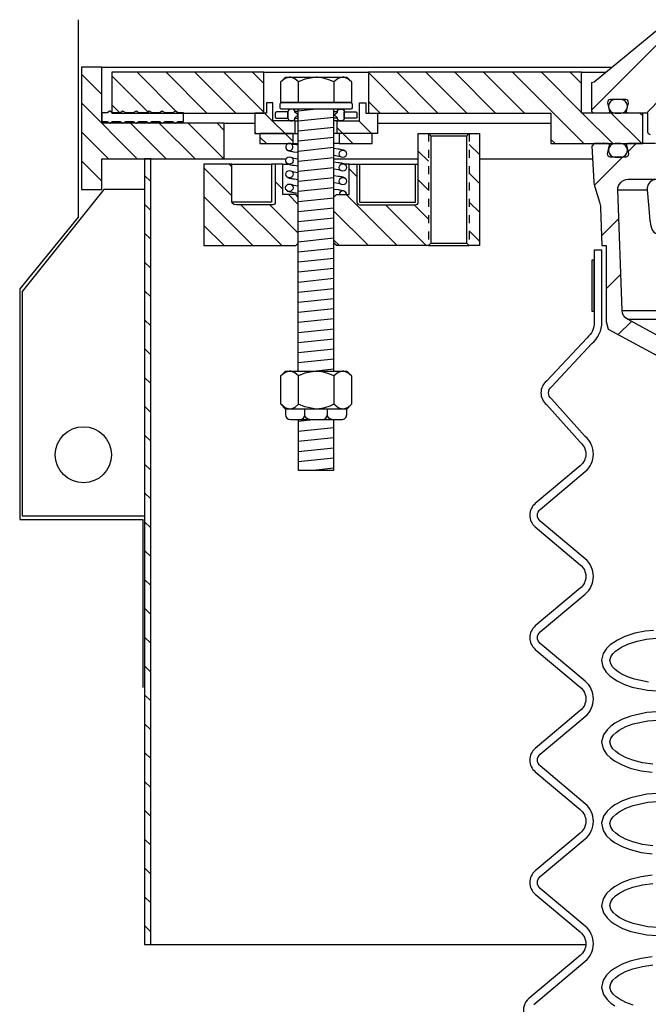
# Model space of a CAD drawing. Extents: x -169 to 7270, y -140 to 2984.
# Tile 23 of 256: x 34 to 42, y 866 to 878. Entities that reach past the tile are written whole.
import ezdxf

# ---------------------------------------------------------------- set-up
doc = ezdxf.new("R2010")
doc.units = 0
doc.header["$MEASUREMENT"] = 0
doc.linetypes.add('HIDDEN5', pattern=[0.05, 0.025, -0.025])
doc.layers.get('DEFPOINTS').update_dxf_attribs({"linetype": 'CONTINUOUS'})
for name, color, linetype in [('MULTI-PORT-MANHOLE', 4, 'CONTINUOUS'), ('MULTI-PORT-MANHOLE-HATCH', 252, 'CONTINUOUS'), ('MULTI-PORT-SHROUD', 1, 'CONTINUOUS'), ('MULTI-PORT-SPILL-BUCKET', 1, 'CONTINUOUS'), ('MULTI-PORT-SPILL-BUCKET-HATCH', 7, 'CONTINUOUS'), ('MULTI-PORT-SPILL-BUCKET-MANHOLE', 2, 'CONTINUOUS'), ('MULTI-PORT-SPILL-BUCKET-MANHOLE-HATCH', 7, 'CONTINUOUS'), ('MULTI-PORT-SPILL-BUCKET-SHROUD', 1, 'CONTINUOUS')]:
    doc.layers.add(name, color=color, linetype=linetype)
pattern_1 = [(135, (8038.234, -300.3843), (0.176776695, 0.176776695), [])]

msp = doc.modelspace()

# ---------------------------------------------------------------- hatches: boundary and pattern name
at = {"layer": 'MULTI-PORT-MANHOLE-HATCH', "linetype": 'Continuous'}
h = msp.add_hatch(dxfattribs=at)
h.set_pattern_fill('LINE', color=256, scale=2, angle=45, style=0)
h.set_pattern_definition(pattern_1)
h.paths.add_polyline_path([(35.34409, 875.64028), (35.34409, 876.01528), (36.84409, 876.01528), (36.84409, 876.45278), (35.34409, 876.45278), (35.34409, 877.14028), (35.09409, 877.14028), (35.09409, 875.64028)])
h = msp.add_hatch(dxfattribs=at)
h.set_pattern_fill('LINE', color=256, scale=2, angle=45, style=0)
h.set_pattern_definition(pattern_1)
h.paths.add_polyline_path([(37.32847, 877.07778), (35.46909, 877.07778), (35.46909, 876.57778), (37.32847, 876.57778)])
h = msp.add_hatch(dxfattribs=at)
h.set_pattern_fill('LINE', color=256, scale=2, angle=45, style=0)
h.set_pattern_definition(pattern_1)
h.paths.add_polyline_path([(41.96909, 876.20278), (41.96909, 876.57778), (41.21909, 876.57778), (41.21909, 877.07778), (38.60972, 877.07778), (38.60972, 876.57778), (40.84409, 876.57778), (40.84409, 876.20278)])
h = msp.add_hatch(dxfattribs=at)
h.set_pattern_fill('LINE', color=256, scale=2, angle=45, style=0)
h.set_pattern_definition(pattern_1)
h.paths.add_polyline_path([(37.71128, 876.48403), (37.43784, 876.48403), (37.43784, 876.70278), (37.35972, 876.70278), (37.35972, 876.57778), (37.21909, 876.57778), (37.21909, 876.32778), (37.71128, 876.32778)])
h.paths.add_polyline_path([(38.71909, 876.57778), (38.57847, 876.57778), (38.57847, 876.70278), (38.50034, 876.70278), (38.50034, 876.48403), (38.2269, 876.48403), (38.2269, 876.32778), (38.71909, 876.32778)])
h.paths.add_polyline_path([(38.65659, 876.32778), (38.25034, 876.32778), (38.25034, 876.20278), (38.65659, 876.20278)])
h.paths.add_polyline_path([(37.68784, 876.32778), (37.28159, 876.32778), (37.28159, 876.20278), (37.68784, 876.20278)])
h = msp.add_hatch(dxfattribs=at)
h.set_pattern_fill('LINE', color=256, scale=2, angle=45, style=0)
h.set_pattern_definition(pattern_1)
h.paths.add_polyline_path([(39.34409, 876.32778), (39.21909, 876.32778), (39.21909, 875.48403, -0.41421356), (39.18784, 875.45278), (38.50034, 875.45278, -0.41421356), (38.46909, 875.48403), (38.46909, 875.95278), (38.37534, 875.95278), (38.37534, 875.57778), (38.21909, 875.57778), (38.18784, 875.54653), (38.18784, 874.98403), (38.21909, 874.95278), (39.34409, 874.95278)])
h.paths.add_polyline_path([(39.96909, 876.32778), (39.84409, 876.32778), (39.84409, 874.95278), (39.96909, 874.95278)])
h = msp.add_hatch(dxfattribs=at)
h.set_pattern_fill('LINE', color=256, scale=2, angle=45, style=0)
h.set_pattern_definition([(135, (7997.1087, -300.3843), (0.176776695, 0.176776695), [])])
h.paths.add_polyline_path([(35.86909, 866.39028), (35.94379, 866.39028), (35.94379, 876.01528), (35.86909, 876.01528)])
h = msp.add_hatch(dxfattribs=at)
h.set_pattern_fill('LINE', color=256, scale=2, angle=45, style=0)
h.set_pattern_definition(pattern_1)
h.paths.add_polyline_path([(37.75034, 875.54653), (37.71909, 875.57778), (37.56284, 875.57778), (37.56284, 875.95278), (37.46909, 875.95278), (37.46909, 875.48403, -0.41421356), (37.43784, 875.45278), (36.99536, 875.45278), (36.9666, 875.45697), (36.94555, 875.4684), (36.93784, 875.48403), (36.93784, 875.95278), (36.59409, 875.95278), (36.59409, 874.95278), (37.71909, 874.95278), (37.75034, 874.98403)])
at = {"layer": 'MULTI-PORT-SPILL-BUCKET-HATCH', "linetype": 'Continuous'}
h = msp.add_hatch(dxfattribs=at)
h.set_pattern_fill('LINE', color=256, scale=4, angle=45, style=0)
h.set_pattern_definition([(45, (-7789.4933, -328.87903), (-0.35355339, 0.35355339), [])])
edge = h.paths.add_edge_path(flags=17)
edge.add_line((42.53159, 875.76528), (42.53159, 876.17153))
edge.add_line((42.53159, 876.17153), (42.56284, 876.20278))
edge.add_line((42.56284, 876.20278), (42.62534, 876.20278))
edge.add_line((42.62534, 876.20278), (42.65832, 876.1698))
edge.add_line((42.65832, 876.1698), (42.67607, 875.83105))
edge.add_arc((42.61366, 875.82778), 0.0625, -89.997947, 3.00213, ccw=False)
edge.add_line((42.61366, 875.76528), (42.53159, 875.76528))
edge = h.paths.add_edge_path()
edge.add_line((43.65353, 873.54653), (43.43505, 873.54653))
edge.add_line((43.43505, 873.54653), (43.43505, 873.17153))
edge.add_line((43.43505, 873.17153), (43.65353, 873.17153))
edge.add_arc((43.65353, 873.23403), 0.0625, 270, 360)
edge.add_line((43.71603, 873.23403), (43.71603, 873.48403))
edge.add_arc((43.65353, 873.48403), 0.0625, 360, 450)
edge = h.paths.add_edge_path()
edge.add_arc((41.78845, 875.64028), 0.125, 90, 182, ccw=False)
edge.add_line((41.78845, 875.76528), (42.15659, 875.76528))
edge.add_line((42.15659, 875.76528), (42.15659, 876.17153))
edge.add_line((42.15659, 876.17153), (42.12534, 876.20278))
edge.add_line((42.12534, 876.20278), (41.78579, 876.20278))
edge.add_arc((41.78578, 876.18778), 0.015, 89.988796, 191.010479)
edge.add_line((41.77106, 876.18492), (41.79223, 876.07599))
edge.add_arc((41.76156, 876.07003), 0.03125, -90.001442, 10.998303, ccw=False)
edge.add_line((41.76156, 876.03878), (41.56962, 876.03878))
edge.add_arc((41.56962, 876.07003), 0.03125, 169.000573, 270.000319, ccw=False)
edge.add_line((41.53895, 876.07599), (41.56012, 876.18492))
edge.add_arc((41.54502, 876.18747), 0.01532, 350.426599, 451.426344)
edge.add_line((41.54463, 876.20278), (41.37382, 876.20278))
edge.add_line((41.37382, 876.20278), (41.34573, 876.17157))
edge.add_line((41.34573, 876.17157), (41.36858, 875.73543))
edge.add_arc((41.61825, 875.74851), 0.25001, 182.999594, 197.899614)
edge.add_line((41.38034, 875.67167), (41.44031, 875.486))
edge.add_arc((41.20241, 875.40916), 0.25, 1.999905, 17.899997, ccw=False)
edge.add_line((41.45226, 875.41789), (41.4685, 874.95278))
edge.add_line((41.4685, 874.95278), (41.51905, 874.95278))
edge.add_line((41.51905, 874.95278), (41.51905, 874.02233))
edge.add_line((41.51905, 874.02233), (41.5465, 873.92934))
edge.add_line((41.5465, 873.92934), (42.3608, 873.4862))
edge.add_arc((42.30105, 873.37641), 0.125, 2.999956, 61.445298, ccw=False)
edge.add_line((42.42587, 873.38295), (42.4304, 873.29653))
edge.add_line((42.4304, 873.29653), (42.73409, 873.29653))
edge.add_line((42.73409, 873.29653), (42.73409, 871.92153))
edge.add_line((42.73409, 871.92153), (42.57534, 871.92153))
edge.add_arc((42.57534, 871.89028), 0.03125, 90, 180)
edge.add_line((42.54409, 871.89028), (42.54409, 871.85903))
edge.add_line((42.54409, 871.85903), (42.61626, 871.73403))
edge.add_line((42.61626, 871.73403), (42.96909, 871.73403))
edge.add_line((42.96909, 871.73403), (43.02794, 873.08187))
edge.add_arc((43.1216, 873.07778), 0.09375, 90, 177.500009, ccw=False)
edge.add_line((43.1216, 873.17153), (43.1216, 873.54653))
edge.add_line((43.1216, 873.54653), (42.7712, 873.54653))
edge.add_arc((42.7712, 873.79652), 0.25, 241.444909, 269.999756, ccw=False)
edge.add_line((42.6517, 873.57694), (41.78036, 874.05111))
edge.add_arc((41.84011, 874.16091), 0.125, 182.000071, 241.445207, ccw=False)
edge.add_line((41.71519, 874.15655), (41.66353, 875.63592))
at = {"layer": 'MULTI-PORT-SPILL-BUCKET-MANHOLE-HATCH', "linetype": 'Continuous'}
h = msp.add_hatch(dxfattribs=at)
h.set_pattern_fill('LINE', color=256, scale=4, angle=45, style=0)
h.set_pattern_definition([(45, (-7925.29583, -300.3843), (-0.35355339, 0.35355339), [])])
edge = h.paths.add_edge_path()
edge.add_line((43.28893, 877.20822), (43.34409, 876.57778))
edge.add_line((43.34409, 876.57778), (42.82562, 876.57778))
edge.add_arc((42.82562, 876.45278), 0.125, 89.999957, 174.999901)
edge.add_line((42.7011, 876.46367), (42.69034, 876.34068))
edge.add_arc((42.6592, 876.3434), 0.03125, 270, 355, ccw=False)
edge.add_line((42.6592, 876.31215), (42.47779, 876.31215))
edge.add_line((42.47779, 876.31215), (42.47779, 876.8434))
edge.add_line((42.47779, 876.8434), (42.34409, 876.92374))
edge.add_line((42.34409, 876.92374), (42.21039, 876.8434))
edge.add_line((42.21039, 876.8434), (42.21039, 876.31215))
edge.add_line((42.21039, 876.31215), (42.06284, 876.31215))
edge.add_arc((42.06284, 876.3434), 0.03125, 180, 270, ccw=False)
edge.add_line((42.03159, 876.3434), (42.03159, 876.57778))
edge.add_line((42.03159, 876.57778), (41.78654, 876.57778))
edge.add_arc((41.78654, 876.5934), 0.01562, 169.000254, 270, ccw=False)
edge.add_line((41.77121, 876.59638), (41.79223, 876.70457))
edge.add_arc((41.76156, 876.71053), 0.03125, 348.999407, 449.999153)
edge.add_line((41.76156, 876.74178), (41.56962, 876.74178))
edge.add_arc((41.56962, 876.71053), 0.03125, 89.998557, 190.998303)
edge.add_line((41.53894, 876.70457), (41.56012, 876.59564))
edge.add_arc((41.54539, 876.59278), 0.01501, -89.975776, 10.991064, ccw=False)
edge.add_line((41.54539, 876.57778), (41.37534, 876.57778))
edge.add_arc((41.37534, 876.60903), 0.03125, 180, 270, ccw=False)
edge.add_line((41.34409, 876.60903), (41.34409, 876.95278))
edge.add_line((41.34409, 876.95278), (41.37241, 876.95809))
edge.add_line((41.37241, 876.95809), (42.16338, 877.61019))
edge.add_arc((42.20305, 877.5619), 0.0625, 90, 129.399472, ccw=False)
edge.add_line((42.20305, 877.6244), (42.24382, 877.60907))
edge.add_line((42.24382, 877.60907), (42.26459, 877.57059))
edge.add_line((42.26459, 877.57059), (42.30988, 877.20364))
edge.add_line((42.30988, 877.20364), (42.32179, 877.16349))
edge.add_line((42.32179, 877.16349), (42.34688, 877.12963))
edge.add_line((42.34688, 877.12963), (42.41909, 877.09683))
edge.add_line((42.41909, 877.09683), (42.5682, 877.10988))
edge.add_arc((42.55731, 877.23441), 0.125, 274.999649, 319.999859)
edge.add_line((42.65307, 877.15406), (42.72766, 877.24295))
edge.add_arc((42.77553, 877.20278), 0.0625, 89.998431, 139.998976, ccw=False)
edge.add_line((42.77554, 877.26528), (43.22667, 877.26528))
edge.add_arc((43.22667, 877.20278), 0.0625, 5, 90, ccw=False)

# ---------------------------------------------------------------- linework, layer by layer
at = {"layer": 'DEFPOINTS'}
msp.add_lwpolyline([(35.05488, 877.72133), (35.05488, 875.30012), (34.33945, 874.42388), (34.33945, 871.59692), (35.84739, 871.59692), (35.84739, 869.53698)], dxfattribs=at)
at = {"layer": 'MULTI-PORT-MANHOLE', "color": 7, "linetype": 'Continuous'}
for p, q in [((35.34409, 877.14028), (41.59339, 877.14028)), ((37.32847, 877.07778), (38.60972, 877.07778)), ((37.75034, 876.59463), (37.70906, 876.59463)), ((37.70906, 876.51403), (37.75034, 876.51403)), ((38.18784, 876.59463), (38.22912, 876.59463)), ((38.22912, 876.51403), (38.18784, 876.51403)), ((36.84409, 876.45278), (37.21909, 876.45278)), ((37.71128, 876.48403), (37.75034, 876.48403)), ((38.2269, 876.48403), (38.18784, 876.48403)), ((38.71909, 876.45278), (40.84409, 876.45278)), ((37.71128, 876.32778), (37.75034, 876.32778)), ((38.2269, 876.32778), (38.18784, 876.32778)), ((39.34409, 876.32778), (39.84409, 876.32778)), ((37.68784, 876.20278), (37.75034, 876.20278)), ((38.25034, 876.20278), (38.18784, 876.20278)), ((36.84409, 876.01528), (37.60247, 876.01528)), ((36.93785, 875.95278), (37.42086, 875.95278)), ((37.56284, 875.95278), (37.62193, 875.95278)), ((38.18784, 876.01528), (39.21909, 876.01528)), ((38.37534, 875.95278), (38.31625, 875.95278)), ((38.50034, 875.95278), (39.18784, 875.95278)), ((39.96909, 876.01528), (41.35392, 876.01528)), ((39.34409, 874.95278), (39.84409, 874.95278)), ((35.94379, 866.39028), (41.27094, 866.39028))]:
    msp.add_line(p, q, dxfattribs=at)
at = {"layer": 'MULTI-PORT-MANHOLE', "color": 254, "linetype": 'Continuous'}
msp.add_line((41.21909, 877.07778), (41.51758, 877.07778), dxfattribs=at)
at = {"layer": 'MULTI-PORT-MANHOLE', "color": 2, "linetype": 'Continuous'}
for p, q in [((37.75258, 876.70463), (37.75258, 876.95911)), ((38.1856, 876.95911), (38.1856, 876.70463)), ((37.75034, 873.41446), (37.75034, 876.62463)), ((38.18784, 873.41446), (38.18784, 876.62463)), ((39.37534, 876.29653), (39.81284, 876.29653)), ((39.37534, 874.98403), (39.81284, 874.98403)), ((37.75258, 873.00848), (37.75258, 873.35645)), ((38.1856, 873.35645), (38.1856, 873.00848))]:
    msp.add_line(p, q, dxfattribs=at)
at = {"layer": 'MULTI-PORT-MANHOLE', "color": 3, "linetype": 'Continuous'}
msp.add_line((37.75034, 875.52785), (37.75034, 876.46753), dxfattribs=at)
at = {"layer": 'MULTI-PORT-MANHOLE', "color": 1, "linetype": 'HIDDEN5', "ltscale": 0.4}
for p, q in [((39.34409, 876.32778), (39.34409, 874.95278)), ((39.84409, 876.32778), (39.84409, 874.95278))]:
    msp.add_line(p, q, dxfattribs=at)
at = {"layer": 'MULTI-PORT-MANHOLE', "linetype": 'Continuous'}
for points in [[(35.34409, 875.64028), (35.34409, 876.01528), (36.84409, 876.01528), (36.84409, 876.45278), (35.34409, 876.45278), (35.34409, 877.14028), (35.09409, 877.14028), (35.09409, 875.64028)], [(37.32847, 877.07778), (35.46909, 877.07778), (35.46909, 876.57778), (37.32847, 876.57778)], [(41.96909, 876.20278), (41.96909, 876.57778), (41.21909, 876.57778), (41.21909, 877.07778), (38.60972, 877.07778), (38.60972, 876.57778), (40.84409, 876.57778), (40.84409, 876.20278)], [(35.86909, 866.39028), (35.94379, 866.39028), (35.94379, 876.01528), (35.86909, 876.01528), (35.86909, 866.39028)]]:
    msp.add_lwpolyline(points, close=True, dxfattribs=at)
at = {"layer": 'MULTI-PORT-MANHOLE', "color": 2, "linetype": 'Continuous'}
for points in [[(37.59409, 876.70463), (37.53608, 876.70463), (37.53608, 876.95911), (37.59409, 877.01713), (38.34409, 877.01713), (38.4021, 876.95911), (38.4021, 876.70463), (38.34409, 876.70463)], [(37.43784, 876.70278), (37.35972, 876.70278), (37.35972, 876.57778), (37.21909, 876.57778), (37.21909, 876.32778), (37.71128, 876.32778), (37.71128, 876.48403), (37.43784, 876.48403)], [(38.50034, 876.70278), (38.57847, 876.70278), (38.57847, 876.57778), (38.71909, 876.57778), (38.71909, 876.32778), (38.2269, 876.32778), (38.2269, 876.48403), (38.50034, 876.48403)], [(37.68784, 876.20278), (37.68784, 876.32778), (37.28159, 876.32778), (37.28159, 876.20278), (37.68784, 876.20278)], [(38.25034, 876.20278), (38.65659, 876.20278), (38.65659, 876.32778), (38.25034, 876.32778), (38.25034, 876.20278)], [(39.81284, 874.98403), (39.81284, 876.29653), (39.84409, 876.32778), (39.96909, 876.32778), (39.96909, 874.95278), (39.84409, 874.95278)], [(37.59409, 872.95046), (37.53608, 873.00848), (37.53608, 873.35645), (37.59409, 873.41446), (38.34409, 873.41446), (38.4021, 873.35645), (38.4021, 873.00848), (38.34409, 872.95046)]]:
    msp.add_lwpolyline(points, close=True, dxfattribs=at)
for points in [[(38.4021, 876.95911), (38.35698, 876.99644), (38.30744, 877.01713), (38.29385, 877.01713), (38.29385, 877.01713), (38.23758, 877.00061), (38.1856, 876.95911), (38.13699, 876.98125), (38.06134, 877.00595), (37.98009, 877.01697), (37.96909, 877.01713), (37.82958, 876.99202), (37.75258, 876.95911), (37.70746, 876.99644), (37.65793, 877.01713), (37.64433, 877.01713), (37.58806, 877.00061), (37.53608, 876.95911)], [(38.4021, 873.35645), (38.35698, 873.39378), (38.30744, 873.41446), (38.29385, 873.41446), (38.29385, 873.41446), (38.23758, 873.39795), (38.1856, 873.35645), (38.13699, 873.37859), (38.06134, 873.40329), (37.98009, 873.4143), (37.96909, 873.41446), (37.82958, 873.38936), (37.75258, 873.35645), (37.70746, 873.39378), (37.65793, 873.41446), (37.64433, 873.41446), (37.58806, 873.39795), (37.53608, 873.35645)], [(38.4021, 873.00848), (38.35698, 872.97115), (38.30744, 872.95046), (38.29385, 872.95046), (38.29385, 872.95046), (38.23758, 872.96698), (38.1856, 873.00848), (38.13699, 872.98634), (38.06134, 872.96164), (37.98009, 872.95062), (37.96909, 872.95046), (37.82958, 872.97557), (37.75258, 873.00848), (37.70746, 872.97115), (37.65793, 872.95046), (37.64433, 872.95046), (37.58806, 872.96698), (37.53608, 873.00848)], [(37.75034, 872.82047), (37.75034, 872.20313), (38.18784, 872.20313), (38.18784, 872.82046)]]:
    msp.add_lwpolyline(points, dxfattribs=at)
for points in [[(37.54522, 876.70463), (38.39296, 876.70463, -0.41421356), (38.40859, 876.689), (38.40859, 876.64026, -0.41421356), (38.39296, 876.62463), (37.54522, 876.62463, -0.41421356), (37.52959, 876.64026), (37.52959, 876.689, -0.41421356)], [(39.34409, 874.95278), (38.21909, 874.95278), (38.18784, 874.98403), (38.18784, 875.54653), (38.21909, 875.57778), (38.37534, 875.57778), (38.37534, 875.95278), (38.46909, 875.95278), (38.46909, 875.48403, 0.41421356), (38.50034, 875.45278), (39.18784, 875.45278, 0.41421356), (39.21909, 875.48403), (39.21909, 876.32778), (39.34409, 876.32778), (39.37534, 876.29653), (39.37534, 874.98403)], [(36.93784, 875.48403), (36.93784, 875.95278), (36.59409, 875.95278), (36.59409, 874.95278), (37.71909, 874.95278), (37.75034, 874.98403), (37.75034, 875.54653), (37.71909, 875.57778), (37.56284, 875.57778), (37.56284, 875.95278), (37.46909, 875.95278), (37.46909, 875.48403, -0.41421356), (37.43784, 875.45278), (36.99536, 875.45278), (36.9666, 875.45697), (36.94555, 875.4684)]]:
    msp.add_lwpolyline(points, format="xyb", close=True, dxfattribs=at)
at = {"layer": 'MULTI-PORT-MANHOLE', "color": 7, "linetype": 'Continuous'}
msp.add_lwpolyline([(35.4498, 876.60078), (35.44334, 876.60078), (35.40909, 876.58078), (35.34409, 876.58078), (35.34409, 876.47278), (35.40909, 876.47278), (35.44334, 876.45278), (35.47759, 876.47278), (35.56959, 876.47278), (35.60384, 876.45278), (35.63809, 876.47278), (35.73009, 876.47278), (35.76434, 876.45278), (35.79859, 876.47278), (35.89059, 876.47278), (35.92484, 876.45278), (35.95909, 876.47278), (36.05109, 876.47278), (36.08534, 876.45278), (36.11959, 876.47278), (36.21159, 876.47278), (36.24584, 876.45278), (36.28009, 876.47278), (36.34409, 876.47278), (36.34409, 876.58078), (36.28009, 876.58078), (36.24584, 876.60078), (36.21159, 876.58078), (36.11959, 876.58078), (36.08534, 876.60078), (36.05109, 876.58078), (35.95909, 876.58078), (35.92484, 876.60078), (35.89059, 876.58078), (35.79859, 876.58078), (35.76434, 876.60078), (35.73009, 876.58078), (35.63809, 876.58078), (35.60384, 876.60078), (35.56959, 876.58078), (35.47759, 876.58078), (35.44334, 876.60078)], dxfattribs=at)
for points in [[(37.62409, 876.51533), (37.62409, 876.59333), (37.48472, 876.59333, 0.41421356), (37.46909, 876.57771), (37.46909, 876.53015, 0.41421356), (37.47909, 876.51452), (37.62409, 876.51452)], [(37.62409, 876.51528, 0.41421356), (37.65534, 876.48403), (37.67784, 876.48403, 0.41421356), (37.70909, 876.51528), (37.70909, 876.51916), (37.7497, 876.55433), (37.70909, 876.5895), (37.70909, 876.59338, 0.41421356), (37.67784, 876.62463), (37.65534, 876.62463, 0.41421356), (37.62409, 876.59338), (37.62409, 876.51403)], [(38.31409, 876.51528, -0.41421356), (38.28284, 876.48403), (38.26034, 876.48403, -0.41421356), (38.22909, 876.51528), (38.22909, 876.51916), (38.18848, 876.55433), (38.22909, 876.5895), (38.22909, 876.59338, -0.41421356), (38.26034, 876.62463), (38.28284, 876.62463, -0.41421356), (38.31409, 876.59338), (38.31409, 876.51403)], [(38.31409, 876.51533), (38.31409, 876.59333), (38.45347, 876.59333, -0.41421356), (38.46909, 876.57771), (38.46909, 876.53015, -0.41421356), (38.45909, 876.51452), (38.31409, 876.51452)]]:
    msp.add_lwpolyline(points, format="xyb", dxfattribs=at)
at = {"layer": 'MULTI-PORT-MANHOLE', "color": 1, "linetype": 'Continuous'}
for points in [[(37.62184, 876.20278, 4.45498163), (37.66037, 876.20278)], [(38.34047, 875.57778, 0.98838487), (38.25032, 875.57778)]]:
    msp.add_lwpolyline(points, format="xyb", close=True, dxfattribs=at)
for points in [[(37.75034, 876.18311), (37.70338, 876.19002), (37.6887, 876.19232), (37.66081, 876.20278)], [(37.75034, 876.09285), (37.69769, 876.09989), (37.68522, 876.10173), (37.67378, 876.10356), (37.65588, 876.10677), (37.63955, 876.11122), (37.63202, 876.11384), (37.62428, 876.11736), (37.61927, 876.12025), (37.61393, 876.12414), (37.60915, 876.12855), (37.60454, 876.13413), (37.60026, 876.14147), (37.59801, 876.14879)], [(37.65861, 876.03732), (37.69039, 876.02541), (37.75034, 876.01656)], [(38.18784, 876.14611), (38.23924, 876.13924), (38.25171, 876.1374), (38.26315, 876.13557), (38.28106, 876.13236), (38.29738, 876.12791), (38.30491, 876.12529), (38.31265, 876.12177), (38.31766, 876.11888), (38.32301, 876.11499), (38.32778, 876.11058), (38.33239, 876.105), (38.33667, 876.09766), (38.33892, 876.09034)], [(38.28, 876.0349), (38.24823, 876.04681), (38.18784, 876.05572)], [(37.46909, 875.95278), (37.42086, 875.95278), (37.42086, 875.48403), (36.93785, 875.48403)], [(37.75034, 875.92617), (37.69937, 875.93298), (37.6869, 875.93482), (37.67546, 875.93665), (37.65756, 875.93986), (37.64123, 875.94431), (37.6337, 875.94693), (37.62597, 875.95045), (37.62095, 875.95334), (37.61561, 875.95723), (37.61083, 875.96164), (37.60623, 875.96722), (37.60194, 875.97456), (37.59969, 875.98188)], [(38.18784, 875.97927), (38.23924, 875.9724), (38.25171, 875.97056), (38.26315, 875.96872), (38.28106, 875.96551), (38.29738, 875.96106), (38.30491, 875.95844), (38.31265, 875.95493), (38.31766, 875.95204), (38.32301, 875.94815), (38.32778, 875.94374), (38.33239, 875.93816), (38.33667, 875.93082), (38.33892, 875.92349)], [(38.46909, 875.95278), (38.50034, 875.95278), (38.50034, 875.48403), (39.18784, 875.48403), (39.18784, 875.95278), (39.21909, 875.95278)], [(37.75034, 875.75922), (37.69937, 875.76603), (37.6869, 875.76787), (37.67546, 875.7697), (37.65756, 875.77291), (37.64123, 875.77736), (37.6337, 875.77998), (37.62597, 875.7835), (37.62095, 875.78639), (37.61561, 875.79028), (37.61083, 875.79469), (37.60623, 875.80027), (37.60194, 875.80761), (37.59969, 875.81494)], [(37.65861, 875.87037), (37.69039, 875.85846), (37.75034, 875.84961)], [(38.28, 875.86805), (38.24823, 875.87997), (38.18784, 875.88888)], [(38.18784, 875.8123), (38.23924, 875.80543), (38.25171, 875.80359), (38.26315, 875.80176), (38.28106, 875.79855), (38.29738, 875.7941), (38.30491, 875.79148), (38.31265, 875.78796), (38.31766, 875.78507), (38.32301, 875.78118), (38.32778, 875.77677), (38.33239, 875.77119), (38.33667, 875.76385), (38.33892, 875.75653)], [(37.65861, 875.70466), (37.69039, 875.69275), (37.75034, 875.6839)], [(38.28, 875.70109), (38.24823, 875.713), (38.18784, 875.72191)], [(37.75034, 875.59351), (37.69753, 875.60057), (37.68506, 875.60241), (37.67362, 875.60424), (37.65572, 875.60745), (37.63939, 875.6119), (37.63186, 875.61452), (37.62413, 875.61804), (37.61911, 875.62093), (37.61377, 875.62482), (37.60899, 875.62923), (37.60439, 875.63481), (37.6001, 875.64215), (37.59785, 875.64948)], [(38.18784, 875.6462), (38.23881, 875.63939), (38.25128, 875.63754), (38.26272, 875.63571), (38.28062, 875.6325), (38.29695, 875.62805), (38.30448, 875.62543), (38.31221, 875.62191), (38.31723, 875.61902), (38.32257, 875.61514), (38.32735, 875.61073), (38.33195, 875.60514), (38.33624, 875.5978), (38.33849, 875.59048)]]:
    msp.add_lwpolyline(points, dxfattribs=at)
at = {"layer": 'MULTI-PORT-MANHOLE', "linetype": 'Continuous'}
msp.add_lwpolyline([(35.86909, 875.64028), (35.36909, 875.64028), (34.36909, 874.39028), (34.36909, 871.64028), (35.86909, 871.64028)], dxfattribs=at)
at = {"layer": 'MULTI-PORT-MANHOLE', "color": 2, "linetype": 'Continuous'}
for points in [[(37.59409, 872.95046), (37.59409, 872.88297, 0.41421241), (37.65659, 872.82047), (38.28159, 872.82046, 0.41421472), (38.34409, 872.88296), (38.34409, 872.95046)], [(37.7691, 872.82047, 0.41186067), (37.8311, 872.88296), (37.8311, 872.95046)], [(37.8931, 872.82047, -0.41186067), (37.8311, 872.88296), (37.8311, 872.95046)], [(38.04508, 872.82047, 0.41186067), (38.10708, 872.88296), (38.10708, 872.95046)], [(38.16908, 872.82047, -0.41186067), (38.10708, 872.88296), (38.10708, 872.95046)]]:
    msp.add_lwpolyline(points, format="xyb", dxfattribs=at)
at = {"layer": 'MULTI-PORT-MANHOLE', "color": 1, "linetype": 'Continuous'}
for centre in [(37.64278, 875.99512), (38.29583, 876.0771), (38.29583, 875.91026), (37.64278, 875.82817), (38.29583, 875.74329), (37.64094, 875.66271)]:
    msp.add_circle(centre, 0.04508, dxfattribs=at)
at = {"layer": 'MULTI-PORT-MANHOLE', "linetype": 'Continuous'}
msp.add_circle((35.11909, 872.39028), 0.34375, dxfattribs=at)
at = {"layer": 'MULTI-PORT-MANHOLE-HATCH'}
for p, q in [((37.96909, 876.62463), (37.75034, 876.60184)), ((38.18784, 876.52395), (37.75034, 876.47837)), ((38.18784, 876.40049), (37.75034, 876.3549)), ((38.18784, 876.27702), (37.75034, 876.23144)), ((38.18784, 876.27702), (37.75034, 876.23144)), ((38.18784, 876.15355), (37.75034, 876.10797)), ((38.18784, 876.03008), (37.75034, 875.9845)), ((38.18784, 876.03008), (37.75034, 875.9845)), ((38.18784, 875.90661), (37.75034, 875.86103)), ((38.18784, 875.78315), (37.75034, 875.73756)), ((38.18784, 875.78315), (37.75034, 875.73756)), ((38.18784, 875.65968), (37.75034, 875.6141)), ((38.18784, 875.53621), (37.75034, 875.49063)), ((38.18784, 875.53621), (37.75034, 875.49063)), ((38.18784, 875.41274), (37.75034, 875.36716)), ((38.18784, 875.28927), (37.75034, 875.24369)), ((38.18784, 875.28927), (37.75034, 875.24369)), ((38.18784, 875.16581), (37.75034, 875.12022)), ((38.18784, 875.04234), (37.75034, 874.99676)), ((38.18784, 875.04234), (37.75034, 874.99676)), ((38.18784, 874.91887), (37.75034, 874.87329)), ((38.18784, 874.7954), (37.75034, 874.74982)), ((38.18784, 874.7954), (37.75034, 874.74982)), ((38.18784, 874.67193), (37.75034, 874.62635)), ((38.18784, 874.54847), (37.75034, 874.50288)), ((38.18784, 874.54847), (37.75034, 874.50288)), ((38.18784, 874.425), (37.75034, 874.37942)), ((38.18784, 874.30153), (37.75034, 874.25595)), ((38.18784, 874.30153), (37.75034, 874.25595)), ((38.18784, 874.17806), (37.75034, 874.13248)), ((38.18784, 874.05459), (37.75034, 874.00901)), ((38.18784, 874.05459), (37.75034, 874.00901)), ((38.18784, 873.93113), (37.75034, 873.88554)), ((38.18784, 873.80766), (37.75034, 873.76208)), ((38.18784, 873.80766), (37.75034, 873.76208)), ((38.18784, 873.68419), (37.75034, 873.63861)), ((38.18784, 873.56072), (37.75034, 873.51514)), ((38.18784, 873.56072), (37.75034, 873.51514)), ((38.18784, 873.43725), (37.96909, 873.41446)), ((37.96909, 872.82047), (37.75034, 872.79767)), ((38.18784, 872.71979), (37.75034, 872.67421)), ((38.18784, 872.59632), (37.75034, 872.55074)), ((38.18784, 872.47285), (37.75034, 872.42727)), ((38.18784, 872.34938), (37.75034, 872.3038)), ((38.18784, 872.22592), (37.96909, 872.20313))]:
    msp.add_line(p, q, dxfattribs=at)
at = {"layer": 'MULTI-PORT-SHROUD', "color": 1, "linetype": 'Continuous'}
msp.add_lwpolyline([(40.63396, 865.65464), (41.26443, 866.18366, 0.46630694), (41.26443, 866.61456), (40.71296, 867.0773, -0.46630723), (40.71296, 867.22093), (41.26443, 867.68366, 0.46630723), (41.26443, 868.11456), (40.71296, 868.5773, -0.46630723), (40.71296, 868.72093), (41.26443, 869.18366, 0.46630723), (41.26443, 869.61456), (40.71296, 870.0773, -0.46630723), (40.71296, 870.22093), (41.26443, 870.68366, 0.46630723), (41.26443, 871.11456), (40.71296, 871.5773, -0.46630723), (40.71296, 871.72093), (41.26443, 872.18366, 0.46630723), (41.26443, 872.61456), (40.84933, 873.0773, -0.46630817), (40.84933, 873.22093), (41.3463, 873.75236, 0.22169529), (41.46909, 874.01569), (41.46909, 874.89911), (41.37534, 874.89911), (41.37534, 874.01569, -0.22169529), (41.28604, 873.82418), (40.78907, 873.29275, 0.46630908), (40.78907, 873.00548), (41.20417, 872.54275, -0.46630905), (41.20417, 872.25548), (40.6527, 871.79275, 0.46630905), (40.6527, 871.50548), (41.20417, 871.04275, -0.46630905), (41.20417, 870.75548), (40.6527, 870.29275, 0.46630905), (40.6527, 870.00548), (41.20417, 869.54275, -0.46630905), (41.20417, 869.25548), (40.6527, 868.79275, 0.46630905), (40.6527, 868.50548), (41.20417, 868.04275, -0.46630905), (41.20417, 867.75548), (40.6527, 867.29275, 0.46630905), (40.6527, 867.00548), (41.20417, 866.54275, -0.46630785), (41.20417, 866.25548), (40.5737, 865.72646, 0.29327778), (40.51344, 865.53309)], format="xyb", dxfattribs=at)
at = {"layer": 'MULTI-PORT-SHROUD', "color": 7, "linetype": 'Continuous'}
msp.add_lwpolyline([(41.37534, 874.14911), (41.37534, 874.77411), (41.34534, 874.77411), (41.34534, 874.14911)], close=True, dxfattribs=at)
at = {"layer": 'MULTI-PORT-SPILL-BUCKET', "color": 7, "linetype": 'Continuous'}
for p, q in [((41.66353, 875.63592), (42.02177, 875.63592)), ((41.71519, 874.15655), (55.22299, 874.15655)), ((41.78036, 874.05111), (43.65037, 874.05111))]:
    msp.add_line(p, q, dxfattribs=at)
at = {"layer": 'MULTI-PORT-SPILL-BUCKET', "linetype": 'Continuous'}
for points in [[(42.12534, 876.20278), (41.78579, 876.20278, 0.47174628), (41.77106, 876.18492), (41.79223, 876.07599, -0.47162926), (41.76156, 876.03878), (41.56962, 876.03878, -0.47162926), (41.53895, 876.07599), (41.56012, 876.18492, 0.47162926), (41.54463, 876.20278), (41.37382, 876.20278), (41.34573, 876.17157), (41.36858, 875.73543, 0.06510535), (41.38034, 875.67167), (41.44031, 875.486, -0.06948876), (41.45226, 875.41789), (41.4685, 874.95278), (41.51905, 874.95278), (41.51905, 874.02233), (41.5465, 873.92934), (42.3608, 873.4862, -0.26069176)], [(41.66353, 875.63591, -0.42447482), (41.78845, 875.76528), (42.15659, 875.76528)], [(42.6517, 873.57694), (41.78036, 874.05111, -0.265356), (41.71519, 874.15655), (41.66353, 875.63592)]]:
    msp.add_lwpolyline(points, format="xyb", dxfattribs=at)
at = {"layer": 'MULTI-PORT-SPILL-BUCKET', "color": 7, "linetype": 'Continuous'}
msp.add_lwpolyline([(41.54959, 876.11878, 0.41421356), (41.62959, 876.03878), (41.70159, 876.03878, 0.41421356), (41.78159, 876.11878), (41.78159, 876.12278, 0.41421356), (41.70159, 876.20278), (41.62959, 876.20278, 0.41421356), (41.54959, 876.12278)], format="xyb", dxfattribs=at)
msp.add_lwpolyline([(42.15056, 875.60278), (42.14586, 875.65547), (42.14661, 875.66603), (42.15063, 875.67549), (42.15748, 875.68277), (42.16633, 875.68696), (42.17296, 875.68781), (42.16068, 875.74334), (42.13762, 875.76528), (42.0936, 875.75616), (42.06029, 875.73414), (42.03587, 875.70154), (42.02311, 875.66198), (42.02177, 875.63592), (42.0384, 875.45139), (42.05573, 875.2607), (42.06603, 875.19588), (42.08185, 875.14785), (42.10222, 875.11656), (42.1249, 875.10576), (42.13543, 875.10576), (42.22089, 875.10576)], dxfattribs=at)
at = {"layer": 'MULTI-PORT-SPILL-BUCKET-MANHOLE', "color": 7, "linetype": 'Continuous'}
msp.add_line((41.54959, 876.66178), (41.54959, 876.65778), dxfattribs=at)
at = {"layer": 'MULTI-PORT-SPILL-BUCKET-MANHOLE', "linetype": 'Continuous'}
msp.add_lwpolyline([(42.06284, 876.31215, -0.41421356), (42.03159, 876.3434), (42.03159, 876.57778), (41.78654, 876.57778, -0.47162926), (41.77121, 876.59638), (41.79223, 876.70457, 0.47162926), (41.76156, 876.74178), (41.56962, 876.74178, 0.47162926), (41.53894, 876.70457), (41.56012, 876.59564, -0.47145376), (41.54539, 876.57778), (41.37534, 876.57778, -0.41421356), (41.34409, 876.60903), (41.34409, 876.95278), (41.37241, 876.95809), (42.16338, 877.61019, -0.17362646)], format="xyb", dxfattribs=at)
at = {"layer": 'MULTI-PORT-SPILL-BUCKET-MANHOLE', "color": 7, "linetype": 'Continuous'}
msp.add_lwpolyline([(41.54959, 876.65778, 0.41421356), (41.62959, 876.57778), (41.70159, 876.57778, 0.41421356), (41.78159, 876.65778), (41.78159, 876.66178, 0.41421356), (41.70159, 876.74178), (41.62959, 876.74178, 0.41421356), (41.54959, 876.66178)], format="xyb", dxfattribs=at)
at = {"layer": 'MULTI-PORT-SPILL-BUCKET-SHROUD', "color": 1, "linetype": 'Continuous'}
for points in [[(42.09908, 870.23835), (41.99857, 870.22795), (41.87362, 870.20274), (41.75063, 870.16276), (41.65742, 870.11927), (41.57055, 870.05966), (41.52528, 870.01509), (41.4852, 869.95517), (41.4651, 869.87375), (41.4814, 869.7903), (41.52084, 869.72761), (41.56436, 869.68333), (41.60884, 869.64883), (41.65569, 869.61964), (41.7457, 869.57658), (41.84082, 869.54401), (42.02682, 869.50542), (42.21396, 869.4937, -1.02213573)], [(42.09117, 867.59916), (41.96727, 867.61645), (41.84593, 867.64712), (41.7579, 867.68013), (41.67512, 867.72493), (41.63704, 867.75291), (41.60326, 867.786), (41.57682, 867.82602), (41.56666, 867.87152), (41.57924, 867.91654), (41.60679, 867.95547), (41.64108, 867.98782), (41.67943, 868.01531), (41.76242, 868.05926), (41.85037, 868.09172), (42.03106, 868.13155), (42.21662, 868.14373, 1.00000017)], [(42.08202, 867.23799), (41.94795, 867.21926), (41.81589, 867.18587), (41.71618, 867.14846), (41.62126, 867.09706), (41.57191, 867.06075), (41.52546, 867.01519), (41.48305, 866.95079), (41.46361, 866.8627), (41.48781, 866.77689), (41.53119, 866.71577), (41.57765, 866.67204), (41.62697, 866.63673), (41.72188, 866.58654), (41.82255, 866.54943), (42.01739, 866.50655), (42.21382, 866.4937, -1.01873998)]]:
    msp.add_lwpolyline(points, format="xyb", dxfattribs=at)
for points in [[(42.04017, 869.60478), (41.86728, 869.64065), (41.7836, 869.6693), (41.70386, 869.70745), (41.66608, 869.73099), (41.63097, 869.75823), (41.59973, 869.79001), (41.57597, 869.82777), (41.56748, 869.87124), (41.57807, 869.91416), (41.60272, 869.951), (41.63441, 869.98221), (41.70719, 870.03214), (41.78736, 870.06955), (41.89905, 870.10586), (42.01364, 870.12898), (42.13048, 870.14107)], [(42.20413, 869.24312), (42.01695, 869.23084), (41.82217, 869.1879), (41.72153, 869.15076), (41.62666, 869.10052), (41.57736, 869.06518), (41.53092, 869.02137), (41.48761, 868.96014), (41.4636, 868.87425), (41.48324, 868.78626), (41.52569, 868.722), (41.57213, 868.67652), (41.62146, 868.64026), (41.71636, 868.58891), (41.81604, 868.55153), (41.94806, 868.51817), (42.08208, 868.49946)], [(42.09117, 868.59916), (41.96728, 868.61645), (41.84594, 868.64712), (41.7579, 868.68013), (41.67512, 868.72493), (41.63705, 868.75291), (41.60326, 868.786), (41.57682, 868.82602), (41.56667, 868.87152), (41.57925, 868.91654), (41.60679, 868.95547), (41.64109, 868.98782), (41.67943, 869.01531), (41.76242, 869.05926), (41.85038, 869.09172), (42.03107, 869.13155), (42.21068, 869.14334)], [(42.21382, 868.24376), (42.01694, 868.23084), (41.82217, 868.1879), (41.72152, 868.15076), (41.62665, 868.10052), (41.57736, 868.06518), (41.53091, 868.02137), (41.4876, 867.96014), (41.46359, 867.87425), (41.48323, 867.78626), (41.52569, 867.72201), (41.57212, 867.67652), (41.62145, 867.64026), (41.71635, 867.58891), (41.81603, 867.55153), (41.94805, 867.51817), (42.08207, 867.49946)], [(42.21662, 866.59373), (42.03148, 866.60584), (41.85072, 866.64562), (41.76273, 866.67806), (41.67969, 866.72197), (41.64132, 866.74944), (41.60698, 866.78177), (41.57937, 866.82067), (41.56667, 866.86567), (41.57672, 866.91121), (41.60311, 866.95128), (41.63688, 866.9844), (41.67495, 867.01241), (41.75775, 867.05725), (41.84581, 867.09029), (41.96718, 867.12098), (42.09112, 867.13829)], [(42.08207, 866.23799), (41.94805, 866.21929), (41.81603, 866.18592), (41.71635, 866.14855), (41.62145, 866.09719), (41.57212, 866.06093), (41.52569, 866.01545), (41.48323, 865.95119), (41.46359, 865.86321), (41.4876, 865.77731), (41.53091, 865.71608), (41.57736, 865.67228), (41.62665, 865.63693)], [(41.85037, 865.64573), (41.76242, 865.67819), (41.67943, 865.72214), (41.64108, 865.74963), (41.60679, 865.78198), (41.57924, 865.82092), (41.56666, 865.86593), (41.57682, 865.91144), (41.60326, 865.95145), (41.63704, 865.98454), (41.67512, 866.01253), (41.7579, 866.05732), (41.84593, 866.09033), (41.96727, 866.121), (42.09117, 866.13829)]]:
    msp.add_lwpolyline(points, dxfattribs=at)

doc.saveas('drawing.dxf')
